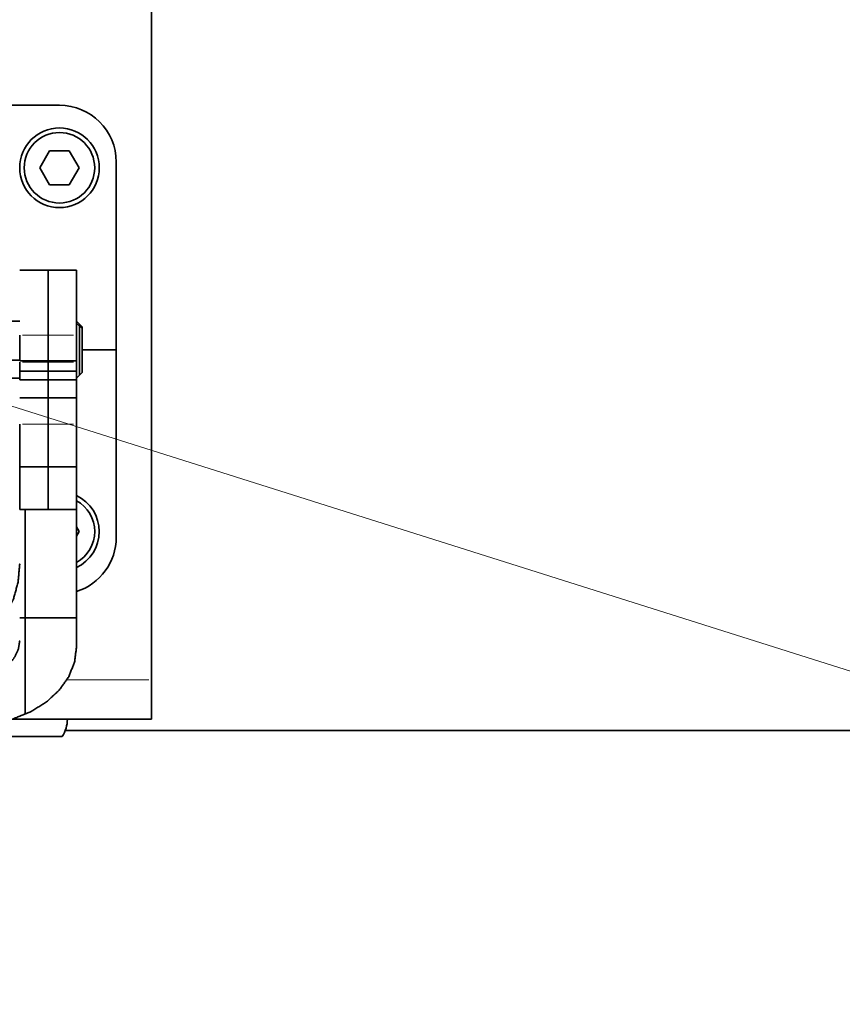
# Model space of a CAD drawing. Header units: millimetres. Extents: x 0 to 1189, y 0 to 841.
# Tile 52 of 84: x 240 to 276, y 553 to 596. Entities that reach past the tile are written whole.
import ezdxf

# ---------------------------------------------------------------- set-up
doc = ezdxf.new("R2010")
doc.units = ezdxf.units.MM
doc.layers.add('1', color=7, linetype='Continuous')

msp = doc.modelspace()

# ---------------------------------------------------------------- linework, layer by layer
at = {"layer": '1', "color": 3, "linetype": 'Continuous', "lineweight": 35}
for p, q in [((245.862, 567.427), (245.862, 619.903)), ((245.862, 565.703), (239.727, 565.703))]:
    msp.add_line(p, q, dxfattribs=at)
at = {"layer": '1', "color": 43, "linetype": 'Continuous', "lineweight": 35}
for p, q in [((241.812, 592.703), (235.562, 592.703)), ((244.312, 573.703), (244.312, 590.203)), ((242.812, 581.953), (244.312, 581.953))]:
    msp.add_line(p, q, dxfattribs=at)
at = {"layer": '1', "color": 214, "linetype": 'Continuous', "lineweight": 35}
for p, q in [((241.379, 590.703), (240.946, 589.953)), ((242.245, 590.703), (241.379, 590.703)), ((242.678, 589.953), (242.245, 590.703)), ((240.946, 589.953), (241.379, 589.203)), ((242.245, 589.203), (242.678, 589.953)), ((241.379, 589.203), (242.245, 589.203)), ((242.678, 573.953), (242.562, 574.154)), ((242.562, 573.752), (242.678, 573.953))]:
    msp.add_line(p, q, dxfattribs=at)
at = {"layer": '1', "color": 30, "linetype": 'Continuous', "lineweight": 35}
for p, q in [((242.562, 585.453), (240.062, 585.453)), ((240.062, 583.203), (239.687, 583.203)), ((242.812, 582.953), (242.562, 583.203)), ((242.812, 582.884), (242.562, 583.116)), ((240.062, 581.468), (240.062, 582.591)), ((241.312, 582.591), (241.312, 581.468)), ((242.562, 582.591), (242.562, 581.468)), ((240.062, 581.495), (239.687, 581.495)), ((242.562, 581.468), (240.062, 581.468)), ((240.062, 580.629), (240.062, 581.398)), ((241.312, 581.398), (241.312, 580.629)), ((242.562, 581.398), (242.562, 580.629)), ((240.062, 581.013), (242.562, 581.013)), ((242.562, 580.703), (242.812, 580.953)), ((239.687, 580.703), (240.062, 580.703)), ((240.062, 580.629), (242.562, 580.629)), ((240.062, 579.831), (242.562, 579.831)), ((240.062, 574.924), (240.062, 578.683)), ((241.312, 578.683), (241.312, 574.924)), ((242.562, 578.683), (242.562, 574.924)), ((240.062, 576.804), (242.562, 576.804)), ((240.062, 574.924), (242.562, 574.924)), ((240.299, 574.924), (240.299, 565.913)), ((240.062, 570.164), (242.562, 570.164))]:
    msp.add_line(p, q, dxfattribs=at)
at = {"layer": '1', "color": 253, "linetype": 'Continuous', "lineweight": 13}
for p, q in [((240.187, 582.591), (242.437, 582.591)), ((240.187, 581.398), (242.437, 581.398)), ((240.187, 580.629), (242.437, 580.629)), ((240.187, 578.683), (242.437, 578.683)), ((242.136, 567.427), (245.737, 567.427))]:
    msp.add_line(p, q, dxfattribs=at)
at = {"layer": '1', "color": 7, "linetype": 'Continuous', "lineweight": 13}
msp.add_line((322.991, 553.161), (236.123, 580.599), dxfattribs=at)
at = {"layer": '1', "color": 253, "linetype": 'Continuous', "lineweight": 35}
msp.add_line((242.069, 565.203), (329.412, 565.203), dxfattribs=at)
at = {"layer": '1', "color": 214, "linetype": 'Continuous', "lineweight": 35}
for radius in [1.75, 1.55]:
    msp.add_circle((241.812, 589.953), radius, dxfattribs=at)
at = {"layer": '1', "color": 43, "linetype": 'Continuous', "lineweight": 35}
for centre, start, end in [((241.812, 590.203), 0, 90), ((241.812, 573.703), 287.5134, 0)]:
    msp.add_arc(centre, 2.5, start, end, dxfattribs=at)
at = {"layer": '1', "color": 214, "linetype": 'Continuous', "lineweight": 35}
for centre, radius, start, end in [((241.812, 573.953), 1.75, 295.4981, 64.6256), ((241.812, 573.953), 1.55, 299.0925, 61.0594), ((240.787, 565.703), 1.375, 326.3206, 0)]:
    msp.add_arc(centre, radius, start, end, dxfattribs=at)
at = {"layer": '1', "color": 30, "linetype": 'Continuous', "lineweight": 35}
for points, knots in [([(241.312, 585.453), (241.312, 585.32), (241.312, 584.309), (241.312, 582.591)], [0, 0, 0.046784, 0.399853, 1, 1]), ([(242.562, 582.591), (242.562, 583.51), (242.562, 584.928), (242.562, 585.453)], [0, 0, 0.320873, 0.816446, 1, 1]), ([(242.687, 580.828), (242.687, 580.94), (242.687, 581.703), (242.687, 582.204), (242.687, 582.967), (242.687, 583.078)], [0, 0, 0.049499, 0.388737, 0.611263, 0.950482, 1, 1]), ([(242.812, 582.953), (242.812, 582.819), (242.812, 581.953), (242.812, 581.087), (242.812, 580.953)], [0, 0, 0.066993, 0.5, 0.933007, 1, 1]), ([(241.312, 580.629), (241.312, 579.831), (241.312, 578.683)], [0, 0, 0.40995, 1, 1]), ([(242.562, 580.629), (242.562, 579.831), (242.562, 578.683)], [0, 0, 0.40995, 1, 1]), ([(240.062, 572.519), (240.062, 572.512), (239.992, 571.728), (239.782, 570.966), (239.252, 570.022), (238.661, 569.458), (238.082, 569.161), (238.062, 569.154)], [0, 0, 0.001781, 0.19107, 0.381286, 0.641884, 0.838392, 0.995025, 1, 1]), ([(238.062, 567.249), (238.692, 567.499), (239.302, 567.866), (239.614, 568.142), (239.84, 568.429), (240.007, 568.784), (240.062, 569.143), (240.062, 569.147)], [0, 0, 0.231249, 0.474098, 0.616291, 0.740851, 0.87471, 0.998703, 1, 1]), ([(238.062, 565.461), (238.94, 565.526), (239.784, 565.721), (240.562, 566.037), (241.244, 566.462), (241.804, 566.98), (242.22, 567.571), (242.476, 568.212), (242.562, 568.879)], [0, 0, 0.141135, 0.280015, 0.414627, 0.543444, 0.665688, 0.781531, 0.892214, 1, 1])]:
    msp.add_open_spline(points, degree=1, knots=knots, dxfattribs=at)
for points in [[(241.312, 581.468), (241.312, 581.398)], [(242.562, 581.468), (242.562, 581.398)], [(242.562, 574.924), (242.562, 568.879)]]:
    msp.add_open_spline(points, degree=1, dxfattribs=at)
at = {"layer": '1', "color": 3, "linetype": 'Continuous', "lineweight": 35}
msp.add_open_spline([(245.862, 567.427), (245.862, 566.208), (245.862, 565.703)], degree=1, knots=[0, 0, 0.707088, 1, 1], dxfattribs=at)
at = {"layer": '1', "color": 214, "linetype": 'Continuous', "lineweight": 35}
msp.add_open_spline([(239.643, 564.941), (240.074, 564.941), (240.533, 564.941), (241.501, 564.941), (241.931, 564.941)], degree=1, knots=[0, 0, 0.18825, 0.38874, 0.81175, 1, 1], dxfattribs=at)

doc.saveas('drawing.dxf')
